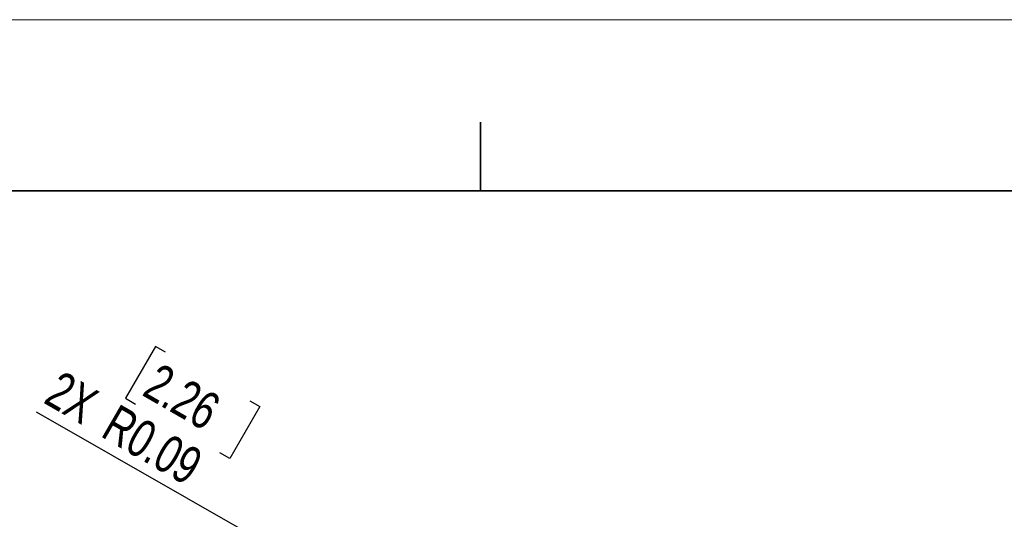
# Model space of a CAD drawing. Header units: inches. Extents: x 0 to 17, y 0 to 11.
# Tile 6 of 11: x 2.6 to 6.2, y 9.2 to 11. Entities that reach past the tile are written whole.
import ezdxf

# ---------------------------------------------------------------- set-up
doc = ezdxf.new("R2010")
doc.units = ezdxf.units.IN
doc.header["$MEASUREMENT"] = 0
doc.layers.add('FORMAT', color=7, linetype='Continuous')
doc.styles.add('SLDTEXTSTYLE1', font='TXT', dxfattribs={"width": 0.75})
doc.dimstyles.new('SLDDIMSTYLE2', dxfattribs={"dimtxt": 0.137795, "dimasz": 0.13, "dimexe": 0, "dimexo": 0.0625, "dimgap": 0.034449, "dimtad": 1, "dimrnd": 1e-09, "dimdsep": 46, "dimtxsty": 'SLDTEXTSTYLE1', "dimsah": 1, "dimcen": 0, "dimadec": 0, "dimazin": 2, "dimtfac": 1, "dimtofl": 0, "dimtmove": 1, "dimatfit": 3, "dimfxl": 0, "dimfrac": 2, "dimtolj": 1, "dimtzin": 12, "dimarcsym": 0})

# ---------------------------------------------------------------- blocks, each defined once
blk = doc.blocks.new('_D_3')
at = {"layer": 'FORMAT'}
for p, q in [((3.0622, 9.8058), (2.9528, 9.6163)), ((3.0986, 9.7848), (3.0622, 9.8058)), ((2.9528, 9.6163), (2.9892, 9.5953)), ((3.4072, 9.6066), (3.4435, 9.5856)), ((3.4435, 9.5856), (3.3342, 9.3961)), ((3.8915, 8.8425), (2.6283, 9.5656)), ((3.3342, 9.3961), (3.2978, 9.4171)), ((3.8915, 8.8425), (4.1085, 8.7183))]:
    blk.add_line(p, q, dxfattribs=at)
blk.add_solid([(3.8915, 8.8425), (3.9944, 8.7606), (4.0143, 8.7953)], dxfattribs=at)
at = {"layer": 'FORMAT', "char_height": 0.1378, "attachment_point": 1, "rotation": 330, "style": 'SLDTEXTSTYLE1'}
for s, insert in [('2.26', (3.078, 9.7491)), ('2X', (2.7181, 9.7213)), ('R0.09', (2.9266, 9.5985))]:
    blk.add_mtext(s, dxfattribs=dict(at, insert=insert))

msp = doc.modelspace()

# ---------------------------------------------------------------- linework, layer by layer
at = {"color": 7, "linetype": 'Continuous', "lineweight": 18}
msp.add_line((17, 11), (0, 11), dxfattribs=at)
at = {"color": 7, "linetype": 'Continuous', "lineweight": 35}
for p, q in [((4.25, 10.375), (4.25, 10.625)), ((16.625, 10.375), (0.375, 10.375))]:
    msp.add_line(p, q, dxfattribs=at)

# ---------------------------------------------------------------- dimensions: what is measured, and where the dimension line sits
at = {"layer": 'FORMAT'}
dim = msp.add_radius_dim(center=(3.8145, 8.887), mpoint=(3.8915, 8.8425), text='2X<>', dimstyle='SLDDIMSTYLE2', dxfattribs=at)
dim.commit()
dim.dimension.update_dxf_attribs({"geometry": '_D_3', "text_midpoint": (2.9296, 9.3979), "dimtype": 164})

doc.saveas('drawing.dxf')
